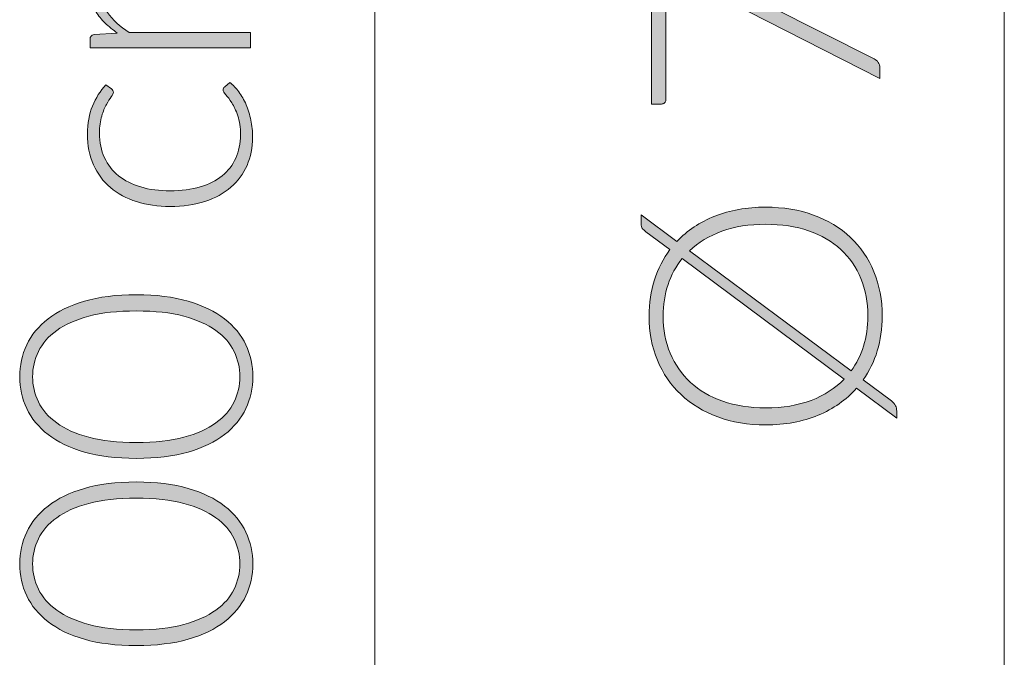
# Model space of a CAD drawing. Header units: inches. Extents: x 37 to 169, y -264 to -88.
# Tile 11 of 29: x 37.21 to 43.67, y -181.75 to -177.57. Entities that reach past the tile are written whole.
import ezdxf

# ---------------------------------------------------------------- set-up
doc = ezdxf.new("R2010")
doc.units = ezdxf.units.IN
doc.header["$MEASUREMENT"] = 0
doc.layers.add('Capa 1', color=7, linetype='Continuous')

# ---------------------------------------------------------------- blocks, each defined once
blk = doc.blocks.new('block 30')
at = {"layer": 'Capa 1'}
h = blk.add_hatch(color=250, dxfattribs=at)
h.dxf.hatch_style = 2
edge = h.paths.add_edge_path()
edge.add_spline(control_points=[(42.8572, -174.2584), (42.8572, -174.2584), (41.8042, -174.2584), (41.8042, -174.2584), (41.8042, -174.2584), (41.8042, -174.2033), (41.8042, -174.2033), (41.8042, -174.1851), (41.813, -174.1744), (41.8305, -174.1716), (41.8305, -174.1716), (41.983, -174.162), (41.983, -174.162), (41.954, -174.1417), (41.9277, -174.1199), (41.9036, -174.0965), (41.8796, -174.0731), (41.8589, -174.0483), (41.8417, -174.0218), (41.8245, -173.9952), (41.8111, -173.967), (41.8014, -173.9374), (41.7919, -173.907), (41.7871, -173.8757), (41.7871, -173.8423), (41.7871, -173.7658), (41.8095, -173.7041), (41.8545, -173.6583), (41.8993, -173.6125), (41.9614, -173.5815), (42.0412, -173.5653), (41.9974, -173.5525), (41.9597, -173.535), (41.928, -173.5119), (41.8962, -173.4888), (41.87, -173.4626), (41.8491, -173.433), (41.8283, -173.4034), (41.8128, -173.3713), (41.8026, -173.3365), (41.7923, -173.3014), (41.7871, -173.2656), (41.7871, -173.229), (41.7871, -173.177), (41.7959, -173.1302), (41.8131, -173.0885), (41.8303, -173.0471), (41.856, -173.0117), (41.8898, -172.9824), (41.9237, -172.9534), (41.9654, -172.9307), (42.0147, -172.9155), (42.0641, -172.8997), (42.1206, -172.8921), (42.184, -172.8921), (42.184, -172.8921), (42.8572, -172.8921), (42.8572, -172.8921), (42.8572, -172.8921), (42.8572, -172.9927), (42.8572, -172.9927), (42.8572, -172.9927), (42.184, -172.9927), (42.184, -172.9927), (42.081, -172.9927), (42.0026, -173.0148), (41.9485, -173.0595), (41.8946, -173.1036), (41.8676, -173.167), (41.8676, -173.2497), (41.8676, -173.2862), (41.8743, -173.3214), (41.8877, -173.3551), (41.9011, -173.3886), (41.9211, -173.4182), (41.9475, -173.444), (41.974, -173.4695), (42.0069, -173.4902), (42.0465, -173.5053), (42.086, -173.5205), (42.1318, -173.5281), (42.184, -173.5281), (42.184, -173.5281), (42.8572, -173.5281), (42.8572, -173.5281), (42.8572, -173.5281), (42.8572, -173.6287), (42.8572, -173.6287), (42.8572, -173.6287), (42.184, -173.6287), (42.184, -173.6287), (42.0818, -173.6287), (42.0035, -173.6493), (41.949, -173.69), (41.8948, -173.731), (41.8676, -173.7906), (41.8676, -173.8691), (41.8676, -173.926), (41.8848, -173.979), (41.9189, -174.0276), (41.9532, -174.0765), (42.0005, -174.1199), (42.0613, -174.1578), (42.0613, -174.1578), (42.8572, -174.1578), (42.8572, -174.1578), (42.8572, -174.1578), (42.8572, -174.2584), (42.8572, -174.2584)], knot_values=[0, 0, 0, 0, 1, 1, 1, 2, 2, 2, 3, 3, 3, 4, 4, 4, 5, 5, 5, 6, 6, 6, 7, 7, 7, 8, 8, 8, 9, 9, 9, 10, 10, 10, 11, 11, 11, 12, 12, 12, 13, 13, 13, 14, 14, 14, 15, 15, 15, 16, 16, 16, 17, 17, 17, 18, 18, 18, 19, 19, 19, 20, 20, 20, 21, 21, 21, 22, 22, 22, 23, 23, 23, 24, 24, 24, 25, 25, 25, 26, 26, 26, 27, 27, 27, 28, 28, 28, 29, 29, 29, 30, 30, 30, 31, 31, 31, 32, 32, 32, 33, 33, 33, 34, 34, 34, 35, 35, 35, 36, 36, 36, 36], degree=3, periodic=1)
h = blk.add_hatch(color=250, dxfattribs=at)
h.dxf.hatch_style = 2
edge = h.paths.add_edge_path()
edge.add_spline(control_points=[(41.9449, -174.5282), (41.9483, -174.532), (41.9514, -174.5351), (41.9539, -174.5382), (41.9563, -174.5416), (41.9576, -174.5458), (41.9576, -174.5516), (41.9576, -174.5589), (41.9528, -174.5685), (41.9433, -174.5806), (41.9337, -174.593), (41.9234, -174.6092), (41.912, -174.6298), (41.9008, -174.6505), (41.8903, -174.676), (41.8808, -174.7066), (41.8713, -174.7373), (41.8665, -174.7745), (41.8665, -174.8183), (41.8665, -174.8789), (41.8774, -174.9326), (41.8989, -174.9798), (41.9204, -175.0267), (41.9513, -175.066), (41.9914, -175.0984), (42.0317, -175.1301), (42.0803, -175.1549), (42.1375, -175.1717), (42.1947, -175.1886), (42.2589, -175.1969), (42.3301, -175.1969), (42.4041, -175.1969), (42.4698, -175.1886), (42.5269, -175.1714), (42.5841, -175.1542), (42.6322, -175.1294), (42.6715, -175.0977), (42.7106, -175.066), (42.7404, -175.0274), (42.7609, -174.9823), (42.7814, -174.9371), (42.7915, -174.8868), (42.7915, -174.8321), (42.7915, -174.7814), (42.7855, -174.7387), (42.7736, -174.7042), (42.7616, -174.6705), (42.7485, -174.6422), (42.7343, -174.6198), (42.7202, -174.5974), (42.7073, -174.5799), (42.6952, -174.5671), (42.6832, -174.554), (42.6773, -174.5434), (42.6773, -174.5354), (42.6773, -174.5265), (42.6808, -174.5196), (42.6878, -174.5144), (42.6878, -174.5144), (42.7218, -174.4872), (42.7218, -174.4872), (42.7428, -174.503), (42.7626, -174.5237), (42.781, -174.5485), (42.7993, -174.5733), (42.8151, -174.6009), (42.8286, -174.6319), (42.842, -174.6629), (42.8523, -174.6967), (42.8597, -174.7332), (42.8672, -174.7693), (42.8709, -174.8072), (42.8709, -174.8469), (42.8709, -174.9137), (42.8587, -174.975), (42.8344, -175.0305), (42.8101, -175.086), (42.7748, -175.1335), (42.7287, -175.1735), (42.6823, -175.2134), (42.6258, -175.2444), (42.5586, -175.2665), (42.4916, -175.2885), (42.4155, -175.2995), (42.3301, -175.2995), (42.2496, -175.2995), (42.1762, -175.2892), (42.1099, -175.2679), (42.0436, -175.2468), (41.9866, -175.2162), (41.9385, -175.1755), (41.8906, -175.1349), (41.8533, -175.0853), (41.8269, -175.026), (41.8004, -174.9674), (41.7871, -174.8999), (41.7871, -174.8234), (41.7871, -174.7552), (41.7981, -174.6942), (41.82, -174.6408), (41.8419, -174.5878), (41.8715, -174.5413), (41.9089, -174.5017), (41.9089, -174.5017), (41.9449, -174.5282), (41.9449, -174.5282)], knot_values=[0, 0, 0, 0, 1, 1, 1, 2, 2, 2, 3, 3, 3, 4, 4, 4, 5, 5, 5, 6, 6, 6, 7, 7, 7, 8, 8, 8, 9, 9, 9, 10, 10, 10, 11, 11, 11, 12, 12, 12, 13, 13, 13, 14, 14, 14, 15, 15, 15, 16, 16, 16, 17, 17, 17, 18, 18, 18, 19, 19, 19, 20, 20, 20, 21, 21, 21, 22, 22, 22, 23, 23, 23, 24, 24, 24, 25, 25, 25, 26, 26, 26, 27, 27, 27, 28, 28, 28, 29, 29, 29, 30, 30, 30, 31, 31, 31, 32, 32, 32, 33, 33, 33, 34, 34, 34, 35, 35, 35, 35], degree=3, periodic=1)
h = blk.add_hatch(color=250, dxfattribs=at)
h.dxf.hatch_style = 2
edge = h.paths.add_edge_path()
edge.add_spline(control_points=[(42.3471, -176.1198), (42.3471, -176.1198), (42.3471, -175.8459), (42.3471, -175.8459), (42.3471, -175.8459), (42.4021, -175.8459), (42.4021, -175.8459), (42.4098, -175.8459), (42.416, -175.848), (42.4207, -175.8528), (42.4251, -175.8573), (42.4276, -175.8645), (42.4276, -175.8742), (42.4276, -175.8742), (42.4276, -176.1198), (42.4276, -176.1198), (42.4276, -176.1198), (42.8572, -176.1198), (42.8572, -176.1198), (42.8572, -176.1198), (42.8572, -176.2111), (42.8572, -176.2111), (42.8572, -176.2111), (42.4276, -176.2111), (42.4276, -176.2111), (42.4276, -176.2111), (42.4276, -176.9167), (42.4276, -176.9167), (42.4276, -176.9274), (42.4251, -176.9353), (42.4207, -176.9411), (42.416, -176.947), (42.4098, -176.9504), (42.4021, -176.9529), (42.4021, -176.9529), (42.3523, -176.9622), (42.3523, -176.9622), (42.3523, -176.9622), (41.3575, -176.2097), (41.3575, -176.2097), (41.3575, -176.2097), (41.3575, -176.1198), (41.3575, -176.1198), (41.3575, -176.1198), (42.3471, -176.1198), (42.3471, -176.1198)], knot_values=[0, 0, 0, 0, 1, 1, 1, 2, 2, 2, 3, 3, 3, 4, 4, 4, 5, 5, 5, 6, 6, 6, 7, 7, 7, 8, 8, 8, 9, 9, 9, 10, 10, 10, 11, 11, 11, 12, 12, 12, 13, 13, 13, 14, 14, 14, 15, 15, 15, 15], degree=3, periodic=1)
edge = h.paths.add_edge_path()
edge.add_spline(control_points=[(41.5628, -176.2111), (41.5508, -176.2111), (41.5382, -176.2104), (41.5248, -176.2097), (41.5113, -176.2091), (41.4976, -176.2077), (41.4834, -176.2056), (41.4834, -176.2056), (42.3471, -176.8523), (42.3471, -176.8523), (42.3471, -176.8523), (42.3471, -176.2111), (42.3471, -176.2111), (42.3471, -176.2111), (41.5628, -176.2111), (41.5628, -176.2111)], knot_values=[0, 0, 0, 0, 1, 1, 1, 2, 2, 2, 3, 3, 3, 4, 4, 4, 5, 5, 5, 5], degree=3, periodic=1)
h = blk.add_hatch(color=250, dxfattribs=at)
h.dxf.hatch_style = 2
edge = h.paths.add_edge_path()
edge.add_spline(control_points=[(41.3596, -177.1234), (41.3596, -177.1234), (41.4051, -177.1234), (41.4051, -177.1234), (41.4171, -177.1234), (41.4276, -177.1244), (41.4364, -177.1268), (41.4452, -177.1296), (41.4528, -177.1323), (41.4591, -177.1358), (41.4591, -177.1358), (42.8191, -177.8227), (42.8191, -177.8227), (42.8303, -177.8282), (42.8396, -177.8358), (42.8467, -177.8455), (42.8537, -177.8551), (42.8572, -177.8675), (42.8572, -177.883), (42.8572, -177.883), (42.8572, -177.9519), (42.8572, -177.9519), (42.8572, -177.9519), (41.5025, -177.2605), (41.5025, -177.2605), (41.4841, -177.2515), (41.4676, -177.2405), (41.4528, -177.2281), (41.4528, -177.2281), (41.4528, -178.0915), (41.4528, -178.0915), (41.4528, -178.0994), (41.45, -178.1059), (41.4443, -178.1111), (41.4386, -178.1163), (41.4319, -178.119), (41.4242, -178.119), (41.4242, -178.119), (41.3596, -178.119), (41.3596, -178.119), (41.3596, -178.119), (41.3596, -177.1234), (41.3596, -177.1234)], knot_values=[0, 0, 0, 0, 1, 1, 1, 2, 2, 2, 3, 3, 3, 4, 4, 4, 5, 5, 5, 6, 6, 6, 7, 7, 7, 8, 8, 8, 9, 9, 9, 10, 10, 10, 11, 11, 11, 12, 12, 12, 13, 13, 13, 14, 14, 14, 14], degree=3, periodic=1)
h = blk.add_hatch(color=250, dxfattribs=at)
h.dxf.hatch_style = 2
edge = h.paths.add_edge_path()
edge.add_spline(control_points=[(42.1079, -178.7953), (42.2236, -178.7953), (42.3285, -178.8125), (42.4227, -178.8473), (42.517, -178.8818), (42.5974, -178.9303), (42.6641, -178.9934), (42.7307, -179.0561), (42.7822, -179.1312), (42.8186, -179.2187), (42.8549, -179.3062), (42.873, -179.4033), (42.873, -179.5095), (42.873, -179.5908), (42.8623, -179.6666), (42.8408, -179.7368), (42.8193, -179.8071), (42.7884, -179.8705), (42.7481, -179.9277), (42.7481, -179.9277), (42.9345, -180.0662), (42.9345, -180.0662), (42.9464, -180.0755), (42.955, -180.0858), (42.9603, -180.0972), (42.9657, -180.1082), (42.9683, -180.1199), (42.9683, -180.132), (42.9683, -180.132), (42.9683, -180.1785), (42.9683, -180.1785), (42.9683, -180.1785), (42.7047, -179.9828), (42.7047, -179.9828), (42.637, -180.0589), (42.553, -180.1179), (42.4524, -180.1599), (42.3518, -180.2019), (42.237, -180.2229), (42.1079, -180.2229), (41.9928, -180.2229), (41.8882, -180.2054), (41.794, -180.1706), (41.7, -180.1358), (41.6195, -180.0869), (41.5528, -180.0242), (41.486, -179.9615), (41.4343, -179.886), (41.3976, -179.7988), (41.361, -179.7113), (41.3427, -179.6149), (41.3427, -179.5095), (41.3427, -179.4244), (41.3546, -179.3448), (41.3782, -179.2717), (41.4018, -179.198), (41.4359, -179.1322), (41.4803, -179.0737), (41.4803, -179.0737), (41.3225, -178.9562), (41.3225, -178.9562), (41.3113, -178.9479), (41.3032, -178.9403), (41.2983, -178.9341), (41.2933, -178.9276), (41.2908, -178.9176), (41.2908, -178.9031), (41.2908, -178.9031), (41.2908, -178.8452), (41.2908, -178.8452), (41.2908, -178.8452), (41.5258, -179.0196), (41.5258, -179.0196), (41.5935, -178.9486), (41.6764, -178.8931), (41.7745, -178.8542), (41.8726, -178.8149), (41.9837, -178.7953), (42.1079, -178.7953)], knot_values=[0, 0, 0, 0, 1, 1, 1, 2, 2, 2, 3, 3, 3, 4, 4, 4, 5, 5, 5, 6, 6, 6, 7, 7, 7, 8, 8, 8, 9, 9, 9, 10, 10, 10, 11, 11, 11, 12, 12, 12, 13, 13, 13, 14, 14, 14, 15, 15, 15, 16, 16, 16, 17, 17, 17, 18, 18, 18, 19, 19, 19, 20, 20, 20, 21, 21, 21, 22, 22, 22, 23, 23, 23, 24, 24, 24, 25, 25, 25, 26, 26, 26, 26], degree=3, periodic=1)
edge = h.paths.add_edge_path()
edge.add_spline(control_points=[(42.1079, -180.1117), (42.2207, -180.1117), (42.3204, -180.0951), (42.4069, -180.062), (42.4934, -180.029), (42.5654, -179.9825), (42.6232, -179.9222), (42.6232, -179.9222), (41.5596, -179.1329), (41.5596, -179.1329), (41.5194, -179.1829), (41.4888, -179.2397), (41.4676, -179.3028), (41.4464, -179.3661), (41.4359, -179.435), (41.4359, -179.5095), (41.4359, -179.5983), (41.4512, -179.6796), (41.4819, -179.7534), (41.5125, -179.8271), (41.5568, -179.8908), (41.6147, -179.9442), (41.6726, -179.9973), (41.743, -180.0386), (41.8264, -180.0679), (41.9096, -180.0972), (42.0035, -180.1117), (42.1079, -180.1117)], knot_values=[0, 0, 0, 0, 1, 1, 1, 2, 2, 2, 3, 3, 3, 4, 4, 4, 5, 5, 5, 6, 6, 6, 7, 7, 7, 8, 8, 8, 9, 9, 9, 9], degree=3, periodic=1)
edge = h.paths.add_edge_path()
edge.add_spline(control_points=[(42.1079, -178.9073), (42.0005, -178.9073), (41.9051, -178.9224), (41.821, -178.9527), (41.7372, -178.9834), (41.6662, -179.0258), (41.6083, -179.0809), (41.6083, -179.0809), (42.6687, -179.8695), (42.6687, -179.8695), (42.7047, -179.8209), (42.7321, -179.7665), (42.7509, -179.7058), (42.7695, -179.6459), (42.7788, -179.5804), (42.7788, -179.5095), (42.7788, -179.4192), (42.7636, -179.3372), (42.7333, -179.2631), (42.703, -179.1891), (42.6589, -179.1257), (42.601, -179.0733), (42.5431, -179.0206), (42.4729, -178.9796), (42.3898, -178.9507), (42.307, -178.9217), (42.2129, -178.9073), (42.1079, -178.9073)], knot_values=[0, 0, 0, 0, 1, 1, 1, 2, 2, 2, 3, 3, 3, 4, 4, 4, 5, 5, 5, 6, 6, 6, 7, 7, 7, 8, 8, 8, 9, 9, 9, 9], degree=3, periodic=1)
at = {"layer": 'Capa 1', "lineweight": 0}
for points, knots in [([(42.8572, -174.2584), (42.8572, -174.2584), (41.8042, -174.2584), (41.8042, -174.2584), (41.8042, -174.2584), (41.8042, -174.2033), (41.8042, -174.2033), (41.8042, -174.1851), (41.813, -174.1744), (41.8305, -174.1716), (41.8305, -174.1716), (41.983, -174.162), (41.983, -174.162), (41.954, -174.1417), (41.9277, -174.1199), (41.9036, -174.0965), (41.8796, -174.0731), (41.8589, -174.0483), (41.8417, -174.0218), (41.8245, -173.9952), (41.8111, -173.967), (41.8014, -173.9374), (41.7919, -173.907), (41.7871, -173.8757), (41.7871, -173.8423), (41.7871, -173.7658), (41.8095, -173.7041), (41.8545, -173.6583), (41.8993, -173.6125), (41.9614, -173.5815), (42.0412, -173.5653), (41.9974, -173.5525), (41.9597, -173.535), (41.928, -173.5119), (41.8962, -173.4888), (41.87, -173.4626), (41.8491, -173.433), (41.8283, -173.4034), (41.8128, -173.3713), (41.8026, -173.3365), (41.7923, -173.3014), (41.7871, -173.2656), (41.7871, -173.229), (41.7871, -173.177), (41.7959, -173.1302), (41.8131, -173.0885), (41.8303, -173.0471), (41.856, -173.0117), (41.8898, -172.9824), (41.9237, -172.9534), (41.9654, -172.9307), (42.0147, -172.9155), (42.0641, -172.8997), (42.1206, -172.8921), (42.184, -172.8921), (42.184, -172.8921), (42.8572, -172.8921), (42.8572, -172.8921), (42.8572, -172.8921), (42.8572, -172.9927), (42.8572, -172.9927), (42.8572, -172.9927), (42.184, -172.9927), (42.184, -172.9927), (42.081, -172.9927), (42.0026, -173.0148), (41.9485, -173.0595), (41.8946, -173.1036), (41.8676, -173.167), (41.8676, -173.2497), (41.8676, -173.2862), (41.8743, -173.3214), (41.8877, -173.3551), (41.9011, -173.3886), (41.9211, -173.4182), (41.9475, -173.444), (41.974, -173.4695), (42.0069, -173.4902), (42.0465, -173.5053), (42.086, -173.5205), (42.1318, -173.5281), (42.184, -173.5281), (42.184, -173.5281), (42.8572, -173.5281), (42.8572, -173.5281), (42.8572, -173.5281), (42.8572, -173.6287), (42.8572, -173.6287), (42.8572, -173.6287), (42.184, -173.6287), (42.184, -173.6287), (42.0818, -173.6287), (42.0035, -173.6493), (41.949, -173.69), (41.8948, -173.731), (41.8676, -173.7906), (41.8676, -173.8691), (41.8676, -173.926), (41.8848, -173.979), (41.9189, -174.0276), (41.9532, -174.0765), (42.0005, -174.1199), (42.0613, -174.1578), (42.0613, -174.1578), (42.8572, -174.1578), (42.8572, -174.1578), (42.8572, -174.1578), (42.8572, -174.2584), (42.8572, -174.2584)], [0, 0, 0, 0, 1, 1, 1, 2, 2, 2, 3, 3, 3, 4, 4, 4, 5, 5, 5, 6, 6, 6, 7, 7, 7, 8, 8, 8, 9, 9, 9, 10, 10, 10, 11, 11, 11, 12, 12, 12, 13, 13, 13, 14, 14, 14, 15, 15, 15, 16, 16, 16, 17, 17, 17, 18, 18, 18, 19, 19, 19, 20, 20, 20, 21, 21, 21, 22, 22, 22, 23, 23, 23, 24, 24, 24, 25, 25, 25, 26, 26, 26, 27, 27, 27, 28, 28, 28, 29, 29, 29, 30, 30, 30, 31, 31, 31, 32, 32, 32, 33, 33, 33, 34, 34, 34, 35, 35, 35, 36, 36, 36, 36]), ([(41.9449, -174.5282), (41.9483, -174.532), (41.9514, -174.5351), (41.9539, -174.5382), (41.9563, -174.5416), (41.9576, -174.5458), (41.9576, -174.5516), (41.9576, -174.5589), (41.9528, -174.5685), (41.9433, -174.5806), (41.9337, -174.593), (41.9234, -174.6092), (41.912, -174.6298), (41.9008, -174.6505), (41.8903, -174.676), (41.8808, -174.7066), (41.8713, -174.7373), (41.8665, -174.7745), (41.8665, -174.8183), (41.8665, -174.8789), (41.8774, -174.9326), (41.8989, -174.9798), (41.9204, -175.0267), (41.9513, -175.066), (41.9914, -175.0984), (42.0317, -175.1301), (42.0803, -175.1549), (42.1375, -175.1717), (42.1947, -175.1886), (42.2589, -175.1969), (42.3301, -175.1969), (42.4041, -175.1969), (42.4698, -175.1886), (42.5269, -175.1714), (42.5841, -175.1542), (42.6322, -175.1294), (42.6715, -175.0977), (42.7106, -175.066), (42.7404, -175.0274), (42.7609, -174.9823), (42.7814, -174.9371), (42.7915, -174.8868), (42.7915, -174.8321), (42.7915, -174.7814), (42.7855, -174.7387), (42.7736, -174.7042), (42.7616, -174.6705), (42.7485, -174.6422), (42.7343, -174.6198), (42.7202, -174.5974), (42.7073, -174.5799), (42.6952, -174.5671), (42.6832, -174.554), (42.6773, -174.5434), (42.6773, -174.5354), (42.6773, -174.5265), (42.6808, -174.5196), (42.6878, -174.5144), (42.6878, -174.5144), (42.7218, -174.4872), (42.7218, -174.4872), (42.7428, -174.503), (42.7626, -174.5237), (42.781, -174.5485), (42.7993, -174.5733), (42.8151, -174.6009), (42.8286, -174.6319), (42.842, -174.6629), (42.8523, -174.6967), (42.8597, -174.7332), (42.8672, -174.7693), (42.8709, -174.8072), (42.8709, -174.8469), (42.8709, -174.9137), (42.8587, -174.975), (42.8344, -175.0305), (42.8101, -175.086), (42.7748, -175.1335), (42.7287, -175.1735), (42.6823, -175.2134), (42.6258, -175.2444), (42.5586, -175.2665), (42.4916, -175.2885), (42.4155, -175.2995), (42.3301, -175.2995), (42.2496, -175.2995), (42.1762, -175.2892), (42.1099, -175.2679), (42.0436, -175.2468), (41.9866, -175.2162), (41.9385, -175.1755), (41.8906, -175.1349), (41.8533, -175.0853), (41.8269, -175.026), (41.8004, -174.9674), (41.7871, -174.8999), (41.7871, -174.8234), (41.7871, -174.7552), (41.7981, -174.6942), (41.82, -174.6408), (41.8419, -174.5878), (41.8715, -174.5413), (41.9089, -174.5017), (41.9089, -174.5017), (41.9449, -174.5282), (41.9449, -174.5282)], [0, 0, 0, 0, 1, 1, 1, 2, 2, 2, 3, 3, 3, 4, 4, 4, 5, 5, 5, 6, 6, 6, 7, 7, 7, 8, 8, 8, 9, 9, 9, 10, 10, 10, 11, 11, 11, 12, 12, 12, 13, 13, 13, 14, 14, 14, 15, 15, 15, 16, 16, 16, 17, 17, 17, 18, 18, 18, 19, 19, 19, 20, 20, 20, 21, 21, 21, 22, 22, 22, 23, 23, 23, 24, 24, 24, 25, 25, 25, 26, 26, 26, 27, 27, 27, 28, 28, 28, 29, 29, 29, 30, 30, 30, 31, 31, 31, 32, 32, 32, 33, 33, 33, 34, 34, 34, 35, 35, 35, 35]), ([(42.3471, -176.1198), (42.3471, -176.1198), (42.3471, -175.8459), (42.3471, -175.8459), (42.3471, -175.8459), (42.4021, -175.8459), (42.4021, -175.8459), (42.4098, -175.8459), (42.416, -175.848), (42.4207, -175.8528), (42.4251, -175.8573), (42.4276, -175.8645), (42.4276, -175.8742), (42.4276, -175.8742), (42.4276, -176.1198), (42.4276, -176.1198), (42.4276, -176.1198), (42.8572, -176.1198), (42.8572, -176.1198), (42.8572, -176.1198), (42.8572, -176.2111), (42.8572, -176.2111), (42.8572, -176.2111), (42.4276, -176.2111), (42.4276, -176.2111), (42.4276, -176.2111), (42.4276, -176.9167), (42.4276, -176.9167), (42.4276, -176.9274), (42.4251, -176.9353), (42.4207, -176.9411), (42.416, -176.947), (42.4098, -176.9504), (42.4021, -176.9529), (42.4021, -176.9529), (42.3523, -176.9622), (42.3523, -176.9622), (42.3523, -176.9622), (41.3575, -176.2097), (41.3575, -176.2097), (41.3575, -176.2097), (41.3575, -176.1198), (41.3575, -176.1198), (41.3575, -176.1198), (42.3471, -176.1198), (42.3471, -176.1198)], [0, 0, 0, 0, 1, 1, 1, 2, 2, 2, 3, 3, 3, 4, 4, 4, 5, 5, 5, 6, 6, 6, 7, 7, 7, 8, 8, 8, 9, 9, 9, 10, 10, 10, 11, 11, 11, 12, 12, 12, 13, 13, 13, 14, 14, 14, 15, 15, 15, 15]), ([(41.5628, -176.2111), (41.5508, -176.2111), (41.5382, -176.2104), (41.5248, -176.2097), (41.5113, -176.2091), (41.4976, -176.2077), (41.4834, -176.2056), (41.4834, -176.2056), (42.3471, -176.8523), (42.3471, -176.8523), (42.3471, -176.8523), (42.3471, -176.2111), (42.3471, -176.2111), (42.3471, -176.2111), (41.5628, -176.2111), (41.5628, -176.2111)], [0, 0, 0, 0, 1, 1, 1, 2, 2, 2, 3, 3, 3, 4, 4, 4, 5, 5, 5, 5]), ([(41.3596, -177.1234), (41.3596, -177.1234), (41.4051, -177.1234), (41.4051, -177.1234), (41.4171, -177.1234), (41.4276, -177.1244), (41.4364, -177.1268), (41.4452, -177.1296), (41.4528, -177.1323), (41.4591, -177.1358), (41.4591, -177.1358), (42.8191, -177.8227), (42.8191, -177.8227), (42.8303, -177.8282), (42.8396, -177.8358), (42.8467, -177.8455), (42.8537, -177.8551), (42.8572, -177.8675), (42.8572, -177.883), (42.8572, -177.883), (42.8572, -177.9519), (42.8572, -177.9519), (42.8572, -177.9519), (41.5025, -177.2605), (41.5025, -177.2605), (41.4841, -177.2515), (41.4676, -177.2405), (41.4528, -177.2281), (41.4528, -177.2281), (41.4528, -178.0915), (41.4528, -178.0915), (41.4528, -178.0994), (41.45, -178.1059), (41.4443, -178.1111), (41.4386, -178.1163), (41.4319, -178.119), (41.4242, -178.119), (41.4242, -178.119), (41.3596, -178.119), (41.3596, -178.119), (41.3596, -178.119), (41.3596, -177.1234), (41.3596, -177.1234)], [0, 0, 0, 0, 1, 1, 1, 2, 2, 2, 3, 3, 3, 4, 4, 4, 5, 5, 5, 6, 6, 6, 7, 7, 7, 8, 8, 8, 9, 9, 9, 10, 10, 10, 11, 11, 11, 12, 12, 12, 13, 13, 13, 14, 14, 14, 14]), ([(42.1079, -178.7953), (42.2236, -178.7953), (42.3285, -178.8125), (42.4227, -178.8473), (42.517, -178.8818), (42.5974, -178.9303), (42.6641, -178.9934), (42.7307, -179.0561), (42.7822, -179.1312), (42.8186, -179.2187), (42.8549, -179.3062), (42.873, -179.4033), (42.873, -179.5095), (42.873, -179.5908), (42.8623, -179.6666), (42.8408, -179.7368), (42.8193, -179.8071), (42.7884, -179.8705), (42.7481, -179.9277), (42.7481, -179.9277), (42.9345, -180.0662), (42.9345, -180.0662), (42.9464, -180.0755), (42.955, -180.0858), (42.9603, -180.0972), (42.9657, -180.1082), (42.9683, -180.1199), (42.9683, -180.132), (42.9683, -180.132), (42.9683, -180.1785), (42.9683, -180.1785), (42.9683, -180.1785), (42.7047, -179.9828), (42.7047, -179.9828), (42.637, -180.0589), (42.553, -180.1179), (42.4524, -180.1599), (42.3518, -180.2019), (42.237, -180.2229), (42.1079, -180.2229), (41.9928, -180.2229), (41.8882, -180.2054), (41.794, -180.1706), (41.7, -180.1358), (41.6195, -180.0869), (41.5528, -180.0242), (41.486, -179.9615), (41.4343, -179.886), (41.3976, -179.7988), (41.361, -179.7113), (41.3427, -179.6149), (41.3427, -179.5095), (41.3427, -179.4244), (41.3546, -179.3448), (41.3782, -179.2717), (41.4018, -179.198), (41.4359, -179.1322), (41.4803, -179.0737), (41.4803, -179.0737), (41.3225, -178.9562), (41.3225, -178.9562), (41.3113, -178.9479), (41.3032, -178.9403), (41.2983, -178.9341), (41.2933, -178.9276), (41.2908, -178.9176), (41.2908, -178.9031), (41.2908, -178.9031), (41.2908, -178.8452), (41.2908, -178.8452), (41.2908, -178.8452), (41.5258, -179.0196), (41.5258, -179.0196), (41.5935, -178.9486), (41.6764, -178.8931), (41.7745, -178.8542), (41.8726, -178.8149), (41.9837, -178.7953), (42.1079, -178.7953)], [0, 0, 0, 0, 1, 1, 1, 2, 2, 2, 3, 3, 3, 4, 4, 4, 5, 5, 5, 6, 6, 6, 7, 7, 7, 8, 8, 8, 9, 9, 9, 10, 10, 10, 11, 11, 11, 12, 12, 12, 13, 13, 13, 14, 14, 14, 15, 15, 15, 16, 16, 16, 17, 17, 17, 18, 18, 18, 19, 19, 19, 20, 20, 20, 21, 21, 21, 22, 22, 22, 23, 23, 23, 24, 24, 24, 25, 25, 25, 26, 26, 26, 26]), ([(42.1079, -178.9073), (42.0005, -178.9073), (41.9051, -178.9224), (41.821, -178.9527), (41.7372, -178.9834), (41.6662, -179.0258), (41.6083, -179.0809), (41.6083, -179.0809), (42.6687, -179.8695), (42.6687, -179.8695), (42.7047, -179.8209), (42.7321, -179.7665), (42.7509, -179.7058), (42.7695, -179.6459), (42.7788, -179.5804), (42.7788, -179.5095), (42.7788, -179.4192), (42.7636, -179.3372), (42.7333, -179.2631), (42.703, -179.1891), (42.6589, -179.1257), (42.601, -179.0733), (42.5431, -179.0206), (42.4729, -178.9796), (42.3898, -178.9507), (42.307, -178.9217), (42.2129, -178.9073), (42.1079, -178.9073)], [0, 0, 0, 0, 1, 1, 1, 2, 2, 2, 3, 3, 3, 4, 4, 4, 5, 5, 5, 6, 6, 6, 7, 7, 7, 8, 8, 8, 9, 9, 9, 9]), ([(42.1079, -180.1117), (42.2207, -180.1117), (42.3204, -180.0951), (42.4069, -180.062), (42.4934, -180.029), (42.5654, -179.9825), (42.6232, -179.9222), (42.6232, -179.9222), (41.5596, -179.1329), (41.5596, -179.1329), (41.5194, -179.1829), (41.4888, -179.2397), (41.4676, -179.3028), (41.4464, -179.3661), (41.4359, -179.435), (41.4359, -179.5095), (41.4359, -179.5983), (41.4512, -179.6796), (41.4819, -179.7534), (41.5125, -179.8271), (41.5568, -179.8908), (41.6147, -179.9442), (41.6726, -179.9973), (41.743, -180.0386), (41.8264, -180.0679), (41.9096, -180.0972), (42.0035, -180.1117), (42.1079, -180.1117)], [0, 0, 0, 0, 1, 1, 1, 2, 2, 2, 3, 3, 3, 4, 4, 4, 5, 5, 5, 6, 6, 6, 7, 7, 7, 8, 8, 8, 9, 9, 9, 9])]:
    blk.add_open_spline(points, degree=3, knots=knots, dxfattribs=at)
blk = doc.blocks.new('block 33')
at = {"layer": 'Capa 1'}
h = blk.add_hatch(color=250, dxfattribs=at)
h.dxf.hatch_style = 2
edge = h.paths.add_edge_path()
edge.add_spline(control_points=[(38.7275, -177.7497), (38.7275, -177.7497), (37.6745, -177.7497), (37.6745, -177.7497), (37.6745, -177.7497), (37.6745, -177.6946), (37.6745, -177.6946), (37.6745, -177.676), (37.6833, -177.6656), (37.7009, -177.6629), (37.7009, -177.6629), (37.8533, -177.6532), (37.8533, -177.6532), (37.8244, -177.6326), (37.798, -177.6109), (37.7739, -177.5878), (37.75, -177.5644), (37.7293, -177.5396), (37.7121, -177.5127), (37.6949, -177.4865), (37.6814, -177.4582), (37.6718, -177.4283), (37.6623, -177.3983), (37.6575, -177.3666), (37.6575, -177.3335), (37.6575, -177.2567), (37.6799, -177.195), (37.7248, -177.1496), (37.7696, -177.1034), (37.8318, -177.0724), (37.9116, -177.0562), (37.8678, -177.0435), (37.8301, -177.0259), (37.7984, -177.0028), (37.7665, -176.9801), (37.7403, -176.9539), (37.7195, -176.9243), (37.6986, -176.8946), (37.6831, -176.8622), (37.673, -176.8274), (37.6626, -176.7927), (37.6575, -176.7568), (37.6575, -176.7203), (37.6575, -176.6679), (37.6663, -176.6211), (37.6835, -176.5797), (37.7007, -176.5381), (37.7264, -176.5026), (37.7601, -176.4736), (37.7941, -176.4444), (37.8358, -176.422), (37.885, -176.4065), (37.9345, -176.391), (37.991, -176.3834), (38.0544, -176.3834), (38.0544, -176.3834), (38.7275, -176.3834), (38.7275, -176.3834), (38.7275, -176.3834), (38.7275, -176.4836), (38.7275, -176.4836), (38.7275, -176.4836), (38.0544, -176.4836), (38.0544, -176.4836), (37.9513, -176.4836), (37.873, -176.506), (37.8189, -176.5505), (37.765, -176.5949), (37.7379, -176.6583), (37.7379, -176.741), (37.7379, -176.7775), (37.7446, -176.8126), (37.7581, -176.8464), (37.7715, -176.8795), (37.7915, -176.9091), (37.8178, -176.9353), (37.8444, -176.9608), (37.8773, -176.9814), (37.9169, -176.9966), (37.9563, -177.0118), (38.0022, -177.0193), (38.0544, -177.0193), (38.0544, -177.0193), (38.7275, -177.0193), (38.7275, -177.0193), (38.7275, -177.0193), (38.7275, -177.1199), (38.7275, -177.1199), (38.7275, -177.1199), (38.0544, -177.1199), (38.0544, -177.1199), (37.9522, -177.1199), (37.8738, -177.1403), (37.8194, -177.1813), (37.7651, -177.2219), (37.7379, -177.2819), (37.7379, -177.3601), (37.7379, -177.4169), (37.7551, -177.47), (37.7893, -177.5189), (37.8235, -177.5675), (37.8709, -177.6109), (37.9317, -177.6491), (37.9317, -177.6491), (38.7275, -177.6491), (38.7275, -177.6491), (38.7275, -177.6491), (38.7275, -177.7497), (38.7275, -177.7497)], knot_values=[0, 0, 0, 0, 1, 1, 1, 2, 2, 2, 3, 3, 3, 4, 4, 4, 5, 5, 5, 6, 6, 6, 7, 7, 7, 8, 8, 8, 9, 9, 9, 10, 10, 10, 11, 11, 11, 12, 12, 12, 13, 13, 13, 14, 14, 14, 15, 15, 15, 16, 16, 16, 17, 17, 17, 18, 18, 18, 19, 19, 19, 20, 20, 20, 21, 21, 21, 22, 22, 22, 23, 23, 23, 24, 24, 24, 25, 25, 25, 26, 26, 26, 27, 27, 27, 28, 28, 28, 29, 29, 29, 30, 30, 30, 31, 31, 31, 32, 32, 32, 33, 33, 33, 34, 34, 34, 35, 35, 35, 36, 36, 36, 36], degree=3, periodic=1)
h = blk.add_hatch(color=250, dxfattribs=at)
h.dxf.hatch_style = 2
edge = h.paths.add_edge_path()
edge.add_spline(control_points=[(37.8153, -178.0191), (37.8187, -178.0229), (37.8218, -178.026), (37.8242, -178.0294), (37.8266, -178.0325), (37.828, -178.037), (37.828, -178.0425), (37.828, -178.0498), (37.8232, -178.0594), (37.8137, -178.0715), (37.8041, -178.0839), (37.7937, -178.1004), (37.7824, -178.1211), (37.7712, -178.1414), (37.7607, -178.1669), (37.7512, -178.1976), (37.7417, -178.2286), (37.7369, -178.2658), (37.7369, -178.3092), (37.7369, -178.3698), (37.7477, -178.4236), (37.7693, -178.4708), (37.7908, -178.5176), (37.8216, -178.5572), (37.8618, -178.5893), (37.9021, -178.6213), (37.9507, -178.6461), (38.0078, -178.6627), (38.065, -178.6799), (38.1293, -178.6881), (38.2004, -178.6881), (38.2745, -178.6881), (38.3401, -178.6795), (38.3973, -178.6623), (38.4545, -178.6451), (38.5026, -178.6206), (38.5418, -178.5889), (38.5809, -178.5572), (38.6107, -178.5186), (38.6311, -178.4732), (38.6517, -178.4284), (38.6621, -178.3781), (38.6621, -178.323), (38.6621, -178.2723), (38.6559, -178.2299), (38.6442, -178.1955), (38.6318, -178.1614), (38.6187, -178.1331), (38.6049, -178.1107), (38.5906, -178.0887), (38.5777, -178.0708), (38.5656, -178.058), (38.5535, -178.0449), (38.5477, -178.0343), (38.5477, -178.0267), (38.5477, -178.0177), (38.5511, -178.0105), (38.5582, -178.0053), (38.5582, -178.0053), (38.5921, -177.9781), (38.5921, -177.9781), (38.6131, -177.9943), (38.6331, -178.015), (38.6514, -178.0394), (38.6696, -178.0642), (38.6855, -178.0921), (38.6989, -178.1231), (38.7124, -178.1542), (38.7227, -178.1879), (38.7303, -178.2241), (38.7375, -178.2603), (38.7413, -178.2982), (38.7413, -178.3381), (38.7413, -178.405), (38.7292, -178.4663), (38.7048, -178.5214), (38.6807, -178.5769), (38.6452, -178.6248), (38.599, -178.6644), (38.5527, -178.7043), (38.4962, -178.7353), (38.429, -178.7577), (38.362, -178.7798), (38.2859, -178.7908), (38.2004, -178.7908), (38.12, -178.7908), (38.0466, -178.7805), (37.9803, -178.7591), (37.914, -178.7378), (37.8569, -178.7071), (37.8089, -178.6664), (37.761, -178.6261), (37.7236, -178.5762), (37.6973, -178.5173), (37.6707, -178.4584), (37.6575, -178.3908), (37.6575, -178.3147), (37.6575, -178.2461), (37.6685, -178.1852), (37.6904, -178.1321), (37.7123, -178.0787), (37.7419, -178.0322), (37.7793, -177.9929), (37.7793, -177.9929), (37.8153, -178.0191), (37.8153, -178.0191)], knot_values=[0, 0, 0, 0, 1, 1, 1, 2, 2, 2, 3, 3, 3, 4, 4, 4, 5, 5, 5, 6, 6, 6, 7, 7, 7, 8, 8, 8, 9, 9, 9, 10, 10, 10, 11, 11, 11, 12, 12, 12, 13, 13, 13, 14, 14, 14, 15, 15, 15, 16, 16, 16, 17, 17, 17, 18, 18, 18, 19, 19, 19, 20, 20, 20, 21, 21, 21, 22, 22, 22, 23, 23, 23, 24, 24, 24, 25, 25, 25, 26, 26, 26, 27, 27, 27, 28, 28, 28, 29, 29, 29, 30, 30, 30, 31, 31, 31, 32, 32, 32, 33, 33, 33, 34, 34, 34, 35, 35, 35, 35], degree=3, periodic=1)
h = blk.add_hatch(color=250, dxfattribs=at)
h.dxf.hatch_style = 2
edge = h.paths.add_edge_path()
edge.add_spline(control_points=[(37.9782, -179.3696), (38.1095, -179.3696), (38.223, -179.3837), (38.3189, -179.412), (38.4151, -179.4402), (38.4943, -179.4785), (38.5572, -179.5274), (38.62, -179.5763), (38.6669, -179.6328), (38.6972, -179.6982), (38.7282, -179.7637), (38.7434, -179.8333), (38.7434, -179.9074), (38.7434, -179.9814), (38.7282, -180.051), (38.6972, -180.1158), (38.6669, -180.1806), (38.62, -180.2377), (38.5572, -180.286), (38.4943, -180.3349), (38.4151, -180.3731), (38.3189, -180.401), (38.223, -180.429), (38.1095, -180.4427), (37.9782, -180.4427), (37.847, -180.4427), (37.7334, -180.429), (37.6375, -180.401), (37.5416, -180.3731), (37.4621, -180.3349), (37.3993, -180.286), (37.3366, -180.2377), (37.2897, -180.1806), (37.2591, -180.1158), (37.2284, -180.051), (37.2131, -179.9814), (37.2131, -179.9074), (37.2131, -179.8333), (37.2284, -179.7637), (37.2591, -179.6982), (37.2897, -179.6328), (37.3366, -179.5763), (37.3993, -179.5274), (37.4621, -179.4785), (37.5416, -179.4402), (37.6375, -179.412), (37.7334, -179.3837), (37.847, -179.3696), (37.9782, -179.3696)], knot_values=[0, 0, 0, 0, 1, 1, 1, 2, 2, 2, 3, 3, 3, 4, 4, 4, 5, 5, 5, 6, 6, 6, 7, 7, 7, 8, 8, 8, 9, 9, 9, 10, 10, 10, 11, 11, 11, 12, 12, 12, 13, 13, 13, 14, 14, 14, 15, 15, 15, 16, 16, 16, 16], degree=3, periodic=1)
edge = h.paths.add_edge_path()
edge.add_spline(control_points=[(37.9782, -179.4757), (37.8569, -179.4757), (37.7531, -179.4871), (37.6671, -179.5105), (37.581, -179.5336), (37.5105, -179.5649), (37.4559, -179.6039), (37.4013, -179.6431), (37.3612, -179.6893), (37.3359, -179.7417), (37.3104, -179.794), (37.2976, -179.8495), (37.2976, -179.9074), (37.2976, -179.9652), (37.3104, -180.02), (37.3359, -180.0724), (37.3612, -180.1248), (37.4013, -180.1702), (37.4559, -180.2102), (37.5105, -180.2495), (37.581, -180.2808), (37.6671, -180.3042), (37.7531, -180.3273), (37.8569, -180.339), (37.9782, -180.339), (38.1003, -180.339), (38.2042, -180.3273), (38.2898, -180.3042), (38.3756, -180.2808), (38.4459, -180.2495), (38.5005, -180.2102), (38.5553, -180.1702), (38.5952, -180.1248), (38.62, -180.0724), (38.6452, -180.02), (38.6576, -179.9652), (38.6576, -179.9074), (38.6576, -179.8495), (38.6452, -179.794), (38.62, -179.7417), (38.5952, -179.6893), (38.5553, -179.6431), (38.5005, -179.6039), (38.4459, -179.5649), (38.3756, -179.5336), (38.2898, -179.5105), (38.2042, -179.4871), (38.1003, -179.4757), (37.9782, -179.4757)], knot_values=[0, 0, 0, 0, 1, 1, 1, 2, 2, 2, 3, 3, 3, 4, 4, 4, 5, 5, 5, 6, 6, 6, 7, 7, 7, 8, 8, 8, 9, 9, 9, 10, 10, 10, 11, 11, 11, 12, 12, 12, 13, 13, 13, 14, 14, 14, 15, 15, 15, 16, 16, 16, 16], degree=3, periodic=1)
h = blk.add_hatch(color=250, dxfattribs=at)
h.dxf.hatch_style = 2
edge = h.paths.add_edge_path()
edge.add_spline(control_points=[(37.9782, -180.5974), (38.1095, -180.5974), (38.223, -180.6112), (38.3189, -180.6394), (38.4151, -180.6677), (38.4943, -180.7063), (38.5572, -180.7552), (38.62, -180.8038), (38.6669, -180.8606), (38.6972, -180.9261), (38.7282, -180.9912), (38.7434, -181.0611), (38.7434, -181.1349), (38.7434, -181.2093), (38.7282, -181.2785), (38.6972, -181.3436), (38.6669, -181.4084), (38.62, -181.4652), (38.5572, -181.5138), (38.4943, -181.5627), (38.4151, -181.6006), (38.3189, -181.6289), (38.223, -181.6564), (38.1095, -181.6702), (37.9782, -181.6702), (37.847, -181.6702), (37.7334, -181.6564), (37.6375, -181.6289), (37.5416, -181.6006), (37.4621, -181.5627), (37.3993, -181.5138), (37.3366, -181.4652), (37.2897, -181.4084), (37.2591, -181.3436), (37.2284, -181.2785), (37.2131, -181.2093), (37.2131, -181.1349), (37.2131, -181.0611), (37.2284, -180.9912), (37.2591, -180.9261), (37.2897, -180.8606), (37.3366, -180.8038), (37.3993, -180.7552), (37.4621, -180.7063), (37.5416, -180.6677), (37.6375, -180.6394), (37.7334, -180.6112), (37.847, -180.5974), (37.9782, -180.5974)], knot_values=[0, 0, 0, 0, 1, 1, 1, 2, 2, 2, 3, 3, 3, 4, 4, 4, 5, 5, 5, 6, 6, 6, 7, 7, 7, 8, 8, 8, 9, 9, 9, 10, 10, 10, 11, 11, 11, 12, 12, 12, 13, 13, 13, 14, 14, 14, 15, 15, 15, 16, 16, 16, 16], degree=3, periodic=1)
edge = h.paths.add_edge_path()
edge.add_spline(control_points=[(37.9782, -180.7032), (37.8569, -180.7032), (37.7531, -180.7146), (37.6671, -180.738), (37.581, -180.7614), (37.5105, -180.7924), (37.4559, -180.8317), (37.4013, -180.871), (37.3612, -180.9168), (37.3359, -180.9695), (37.3104, -181.0219), (37.2976, -181.077), (37.2976, -181.1349), (37.2976, -181.1927), (37.3104, -181.2479), (37.3359, -181.3002), (37.3612, -181.3522), (37.4013, -181.3981), (37.4559, -181.4377), (37.5105, -181.4773), (37.581, -181.5083), (37.6671, -181.5317), (37.7531, -181.5552), (37.8569, -181.5669), (37.9782, -181.5669), (38.1003, -181.5669), (38.2042, -181.5552), (38.2898, -181.5317), (38.3756, -181.5083), (38.4459, -181.4773), (38.5005, -181.4377), (38.5553, -181.3981), (38.5952, -181.3522), (38.62, -181.3002), (38.6452, -181.2479), (38.6576, -181.1927), (38.6576, -181.1349), (38.6576, -181.077), (38.6452, -181.0219), (38.62, -180.9695), (38.5952, -180.9168), (38.5553, -180.871), (38.5005, -180.8317), (38.4459, -180.7924), (38.3756, -180.7614), (38.2898, -180.738), (38.2042, -180.7146), (38.1003, -180.7032), (37.9782, -180.7032)], knot_values=[0, 0, 0, 0, 1, 1, 1, 2, 2, 2, 3, 3, 3, 4, 4, 4, 5, 5, 5, 6, 6, 6, 7, 7, 7, 8, 8, 8, 9, 9, 9, 10, 10, 10, 11, 11, 11, 12, 12, 12, 13, 13, 13, 14, 14, 14, 15, 15, 15, 16, 16, 16, 16], degree=3, periodic=1)
at = {"layer": 'Capa 1', "lineweight": 0}
for points, knots in [([(38.7275, -177.7497), (38.7275, -177.7497), (37.6745, -177.7497), (37.6745, -177.7497), (37.6745, -177.7497), (37.6745, -177.6946), (37.6745, -177.6946), (37.6745, -177.676), (37.6833, -177.6656), (37.7009, -177.6629), (37.7009, -177.6629), (37.8533, -177.6532), (37.8533, -177.6532), (37.8244, -177.6326), (37.798, -177.6109), (37.7739, -177.5878), (37.75, -177.5644), (37.7293, -177.5396), (37.7121, -177.5127), (37.6949, -177.4865), (37.6814, -177.4582), (37.6718, -177.4283), (37.6623, -177.3983), (37.6575, -177.3666), (37.6575, -177.3335), (37.6575, -177.2567), (37.6799, -177.195), (37.7248, -177.1496), (37.7696, -177.1034), (37.8318, -177.0724), (37.9116, -177.0562), (37.8678, -177.0435), (37.8301, -177.0259), (37.7984, -177.0028), (37.7665, -176.9801), (37.7403, -176.9539), (37.7195, -176.9243), (37.6986, -176.8946), (37.6831, -176.8622), (37.673, -176.8274), (37.6626, -176.7927), (37.6575, -176.7568), (37.6575, -176.7203), (37.6575, -176.6679), (37.6663, -176.6211), (37.6835, -176.5797), (37.7007, -176.5381), (37.7264, -176.5026), (37.7601, -176.4736), (37.7941, -176.4444), (37.8358, -176.422), (37.885, -176.4065), (37.9345, -176.391), (37.991, -176.3834), (38.0544, -176.3834), (38.0544, -176.3834), (38.7275, -176.3834), (38.7275, -176.3834), (38.7275, -176.3834), (38.7275, -176.4836), (38.7275, -176.4836), (38.7275, -176.4836), (38.0544, -176.4836), (38.0544, -176.4836), (37.9513, -176.4836), (37.873, -176.506), (37.8189, -176.5505), (37.765, -176.5949), (37.7379, -176.6583), (37.7379, -176.741), (37.7379, -176.7775), (37.7446, -176.8126), (37.7581, -176.8464), (37.7715, -176.8795), (37.7915, -176.9091), (37.8178, -176.9353), (37.8444, -176.9608), (37.8773, -176.9814), (37.9169, -176.9966), (37.9563, -177.0118), (38.0022, -177.0193), (38.0544, -177.0193), (38.0544, -177.0193), (38.7275, -177.0193), (38.7275, -177.0193), (38.7275, -177.0193), (38.7275, -177.1199), (38.7275, -177.1199), (38.7275, -177.1199), (38.0544, -177.1199), (38.0544, -177.1199), (37.9522, -177.1199), (37.8738, -177.1403), (37.8194, -177.1813), (37.7651, -177.2219), (37.7379, -177.2819), (37.7379, -177.3601), (37.7379, -177.4169), (37.7551, -177.47), (37.7893, -177.5189), (37.8235, -177.5675), (37.8709, -177.6109), (37.9317, -177.6491), (37.9317, -177.6491), (38.7275, -177.6491), (38.7275, -177.6491), (38.7275, -177.6491), (38.7275, -177.7497), (38.7275, -177.7497)], [0, 0, 0, 0, 1, 1, 1, 2, 2, 2, 3, 3, 3, 4, 4, 4, 5, 5, 5, 6, 6, 6, 7, 7, 7, 8, 8, 8, 9, 9, 9, 10, 10, 10, 11, 11, 11, 12, 12, 12, 13, 13, 13, 14, 14, 14, 15, 15, 15, 16, 16, 16, 17, 17, 17, 18, 18, 18, 19, 19, 19, 20, 20, 20, 21, 21, 21, 22, 22, 22, 23, 23, 23, 24, 24, 24, 25, 25, 25, 26, 26, 26, 27, 27, 27, 28, 28, 28, 29, 29, 29, 30, 30, 30, 31, 31, 31, 32, 32, 32, 33, 33, 33, 34, 34, 34, 35, 35, 35, 36, 36, 36, 36]), ([(37.8153, -178.0191), (37.8187, -178.0229), (37.8218, -178.026), (37.8242, -178.0294), (37.8266, -178.0325), (37.828, -178.037), (37.828, -178.0425), (37.828, -178.0498), (37.8232, -178.0594), (37.8137, -178.0715), (37.8041, -178.0839), (37.7937, -178.1004), (37.7824, -178.1211), (37.7712, -178.1414), (37.7607, -178.1669), (37.7512, -178.1976), (37.7417, -178.2286), (37.7369, -178.2658), (37.7369, -178.3092), (37.7369, -178.3698), (37.7477, -178.4236), (37.7693, -178.4708), (37.7908, -178.5176), (37.8216, -178.5572), (37.8618, -178.5893), (37.9021, -178.6213), (37.9507, -178.6461), (38.0078, -178.6627), (38.065, -178.6799), (38.1293, -178.6881), (38.2004, -178.6881), (38.2745, -178.6881), (38.3401, -178.6795), (38.3973, -178.6623), (38.4545, -178.6451), (38.5026, -178.6206), (38.5418, -178.5889), (38.5809, -178.5572), (38.6107, -178.5186), (38.6311, -178.4732), (38.6517, -178.4284), (38.6621, -178.3781), (38.6621, -178.323), (38.6621, -178.2723), (38.6559, -178.2299), (38.6442, -178.1955), (38.6318, -178.1614), (38.6187, -178.1331), (38.6049, -178.1107), (38.5906, -178.0887), (38.5777, -178.0708), (38.5656, -178.058), (38.5535, -178.0449), (38.5477, -178.0343), (38.5477, -178.0267), (38.5477, -178.0177), (38.5511, -178.0105), (38.5582, -178.0053), (38.5582, -178.0053), (38.5921, -177.9781), (38.5921, -177.9781), (38.6131, -177.9943), (38.6331, -178.015), (38.6514, -178.0394), (38.6696, -178.0642), (38.6855, -178.0921), (38.6989, -178.1231), (38.7124, -178.1542), (38.7227, -178.1879), (38.7303, -178.2241), (38.7375, -178.2603), (38.7413, -178.2982), (38.7413, -178.3381), (38.7413, -178.405), (38.7292, -178.4663), (38.7048, -178.5214), (38.6807, -178.5769), (38.6452, -178.6248), (38.599, -178.6644), (38.5527, -178.7043), (38.4962, -178.7353), (38.429, -178.7577), (38.362, -178.7798), (38.2859, -178.7908), (38.2004, -178.7908), (38.12, -178.7908), (38.0466, -178.7805), (37.9803, -178.7591), (37.914, -178.7378), (37.8569, -178.7071), (37.8089, -178.6664), (37.761, -178.6261), (37.7236, -178.5762), (37.6973, -178.5173), (37.6707, -178.4584), (37.6575, -178.3908), (37.6575, -178.3147), (37.6575, -178.2461), (37.6685, -178.1852), (37.6904, -178.1321), (37.7123, -178.0787), (37.7419, -178.0322), (37.7793, -177.9929), (37.7793, -177.9929), (37.8153, -178.0191), (37.8153, -178.0191)], [0, 0, 0, 0, 1, 1, 1, 2, 2, 2, 3, 3, 3, 4, 4, 4, 5, 5, 5, 6, 6, 6, 7, 7, 7, 8, 8, 8, 9, 9, 9, 10, 10, 10, 11, 11, 11, 12, 12, 12, 13, 13, 13, 14, 14, 14, 15, 15, 15, 16, 16, 16, 17, 17, 17, 18, 18, 18, 19, 19, 19, 20, 20, 20, 21, 21, 21, 22, 22, 22, 23, 23, 23, 24, 24, 24, 25, 25, 25, 26, 26, 26, 27, 27, 27, 28, 28, 28, 29, 29, 29, 30, 30, 30, 31, 31, 31, 32, 32, 32, 33, 33, 33, 34, 34, 34, 35, 35, 35, 35]), ([(37.9782, -179.3696), (38.1095, -179.3696), (38.223, -179.3837), (38.3189, -179.412), (38.4151, -179.4402), (38.4943, -179.4785), (38.5572, -179.5274), (38.62, -179.5763), (38.6669, -179.6328), (38.6972, -179.6982), (38.7282, -179.7637), (38.7434, -179.8333), (38.7434, -179.9074), (38.7434, -179.9814), (38.7282, -180.051), (38.6972, -180.1158), (38.6669, -180.1806), (38.62, -180.2377), (38.5572, -180.286), (38.4943, -180.3349), (38.4151, -180.3731), (38.3189, -180.401), (38.223, -180.429), (38.1095, -180.4427), (37.9782, -180.4427), (37.847, -180.4427), (37.7334, -180.429), (37.6375, -180.401), (37.5416, -180.3731), (37.4621, -180.3349), (37.3993, -180.286), (37.3366, -180.2377), (37.2897, -180.1806), (37.2591, -180.1158), (37.2284, -180.051), (37.2131, -179.9814), (37.2131, -179.9074), (37.2131, -179.8333), (37.2284, -179.7637), (37.2591, -179.6982), (37.2897, -179.6328), (37.3366, -179.5763), (37.3993, -179.5274), (37.4621, -179.4785), (37.5416, -179.4402), (37.6375, -179.412), (37.7334, -179.3837), (37.847, -179.3696), (37.9782, -179.3696)], [0, 0, 0, 0, 1, 1, 1, 2, 2, 2, 3, 3, 3, 4, 4, 4, 5, 5, 5, 6, 6, 6, 7, 7, 7, 8, 8, 8, 9, 9, 9, 10, 10, 10, 11, 11, 11, 12, 12, 12, 13, 13, 13, 14, 14, 14, 15, 15, 15, 16, 16, 16, 16]), ([(37.9782, -179.4757), (37.8569, -179.4757), (37.7531, -179.4871), (37.6671, -179.5105), (37.581, -179.5336), (37.5105, -179.5649), (37.4559, -179.6039), (37.4013, -179.6431), (37.3612, -179.6893), (37.3359, -179.7417), (37.3104, -179.794), (37.2976, -179.8495), (37.2976, -179.9074), (37.2976, -179.9652), (37.3104, -180.02), (37.3359, -180.0724), (37.3612, -180.1248), (37.4013, -180.1702), (37.4559, -180.2102), (37.5105, -180.2495), (37.581, -180.2808), (37.6671, -180.3042), (37.7531, -180.3273), (37.8569, -180.339), (37.9782, -180.339), (38.1003, -180.339), (38.2042, -180.3273), (38.2898, -180.3042), (38.3756, -180.2808), (38.4459, -180.2495), (38.5005, -180.2102), (38.5553, -180.1702), (38.5952, -180.1248), (38.62, -180.0724), (38.6452, -180.02), (38.6576, -179.9652), (38.6576, -179.9074), (38.6576, -179.8495), (38.6452, -179.794), (38.62, -179.7417), (38.5952, -179.6893), (38.5553, -179.6431), (38.5005, -179.6039), (38.4459, -179.5649), (38.3756, -179.5336), (38.2898, -179.5105), (38.2042, -179.4871), (38.1003, -179.4757), (37.9782, -179.4757)], [0, 0, 0, 0, 1, 1, 1, 2, 2, 2, 3, 3, 3, 4, 4, 4, 5, 5, 5, 6, 6, 6, 7, 7, 7, 8, 8, 8, 9, 9, 9, 10, 10, 10, 11, 11, 11, 12, 12, 12, 13, 13, 13, 14, 14, 14, 15, 15, 15, 16, 16, 16, 16]), ([(37.9782, -180.5974), (38.1095, -180.5974), (38.223, -180.6112), (38.3189, -180.6394), (38.4151, -180.6677), (38.4943, -180.7063), (38.5572, -180.7552), (38.62, -180.8038), (38.6669, -180.8606), (38.6972, -180.9261), (38.7282, -180.9912), (38.7434, -181.0611), (38.7434, -181.1349), (38.7434, -181.2093), (38.7282, -181.2785), (38.6972, -181.3436), (38.6669, -181.4084), (38.62, -181.4652), (38.5572, -181.5138), (38.4943, -181.5627), (38.4151, -181.6006), (38.3189, -181.6289), (38.223, -181.6564), (38.1095, -181.6702), (37.9782, -181.6702), (37.847, -181.6702), (37.7334, -181.6564), (37.6375, -181.6289), (37.5416, -181.6006), (37.4621, -181.5627), (37.3993, -181.5138), (37.3366, -181.4652), (37.2897, -181.4084), (37.2591, -181.3436), (37.2284, -181.2785), (37.2131, -181.2093), (37.2131, -181.1349), (37.2131, -181.0611), (37.2284, -180.9912), (37.2591, -180.9261), (37.2897, -180.8606), (37.3366, -180.8038), (37.3993, -180.7552), (37.4621, -180.7063), (37.5416, -180.6677), (37.6375, -180.6394), (37.7334, -180.6112), (37.847, -180.5974), (37.9782, -180.5974)], [0, 0, 0, 0, 1, 1, 1, 2, 2, 2, 3, 3, 3, 4, 4, 4, 5, 5, 5, 6, 6, 6, 7, 7, 7, 8, 8, 8, 9, 9, 9, 10, 10, 10, 11, 11, 11, 12, 12, 12, 13, 13, 13, 14, 14, 14, 15, 15, 15, 16, 16, 16, 16]), ([(37.9782, -180.7032), (37.8569, -180.7032), (37.7531, -180.7146), (37.6671, -180.738), (37.581, -180.7614), (37.5105, -180.7924), (37.4559, -180.8317), (37.4013, -180.871), (37.3612, -180.9168), (37.3359, -180.9695), (37.3104, -181.0219), (37.2976, -181.077), (37.2976, -181.1349), (37.2976, -181.1927), (37.3104, -181.2479), (37.3359, -181.3002), (37.3612, -181.3522), (37.4013, -181.3981), (37.4559, -181.4377), (37.5105, -181.4773), (37.581, -181.5083), (37.6671, -181.5317), (37.7531, -181.5552), (37.8569, -181.5669), (37.9782, -181.5669), (38.1003, -181.5669), (38.2042, -181.5552), (38.2898, -181.5317), (38.3756, -181.5083), (38.4459, -181.4773), (38.5005, -181.4377), (38.5553, -181.3981), (38.5952, -181.3522), (38.62, -181.3002), (38.6452, -181.2479), (38.6576, -181.1927), (38.6576, -181.1349), (38.6576, -181.077), (38.6452, -181.0219), (38.62, -180.9695), (38.5952, -180.9168), (38.5553, -180.871), (38.5005, -180.8317), (38.4459, -180.7924), (38.3756, -180.7614), (38.2898, -180.738), (38.2042, -180.7146), (38.1003, -180.7032), (37.9782, -180.7032)], [0, 0, 0, 0, 1, 1, 1, 2, 2, 2, 3, 3, 3, 4, 4, 4, 5, 5, 5, 6, 6, 6, 7, 7, 7, 8, 8, 8, 9, 9, 9, 10, 10, 10, 11, 11, 11, 12, 12, 12, 13, 13, 13, 14, 14, 14, 15, 15, 15, 16, 16, 16, 16])]:
    blk.add_open_spline(points, degree=3, knots=knots, dxfattribs=at)

msp = doc.modelspace()

# ---------------------------------------------------------------- linework, layer by layer
at = {"layer": 'Capa 1', "color": 7, "lineweight": 9}
for points in [[(39.5438, -153.827), (39.5438, -197.1363)], [(43.6742, -159.8345), (43.6742, -190.983)]]:
    msp.add_lwpolyline(points, dxfattribs=at)

# ---------------------------------------------------------------- block references
at = {"layer": 'Capa 1'}
for name in ['block 30', 'block 33']:
    msp.add_blockref(name, (0, 0), dxfattribs=at)

doc.saveas('drawing.dxf')
